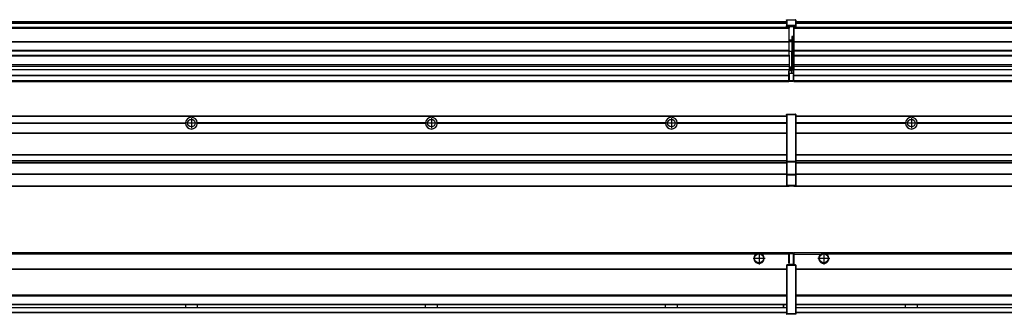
# Model space of a CAD drawing. Header units: inches. Extents: x -381 to 25822, y -418 to 176.
# Tile 36 of 48: x 16810 to 17631, y -154 to 90. Entities that reach past the tile are written whole.
import ezdxf

# ---------------------------------------------------------------- set-up
doc = ezdxf.new("R2010")
doc.units = ezdxf.units.IN
doc.linetypes.add('DOT_CENTER', pattern=[14, 12, -1, 0, -1])
doc.layers.add('1', color=7, linetype='Continuous')

# ---------------------------------------------------------------- blocks, each defined once
blk = doc.blocks.new('Modulos_intermedio__FL-14__11__16', base_point=(16055.18, -48.03))
at = {"color": 7, "linetype": 'Continuous'}
for p, q in [((16056.88, 10.47), (17449.18, 10.47)), ((16056.88, 10.22), (17449.18, 10.22)), ((17422.43, 10.47), (17422.48, 10.52)), ((17422.48, 10.52), (17429.88, 10.52)), ((17429.93, 10.47), (17429.88, 10.52)), ((17449.18, 11.72), (17449.19, 11.79)), ((17449.18, 11.72), (17449.18, 11.47)), ((17449.18, 11.47), (17449.43, 11.47)), ((17449.18, 11.47), (17449.18, -27.21)), ((17449.19, 11.79), (17449.2, 11.82)), ((17449.2, 11.82), (17449.22, 11.86)), ((17449.22, 11.86), (17449.25, 11.9)), ((17449.25, 11.9), (17449.29, 11.93)), ((17449.29, 11.93), (17449.34, 11.96)), ((17449.34, 11.96), (17449.36, 11.96)), ((17449.36, 11.96), (17449.43, 11.97)), ((17449.43, 11.97), (17456.63, 11.97)), ((17449.43, 11.97), (17449.43, 11.47)), ((17449.43, 11.47), (17449.43, -27.21)), ((17456.63, 11.47), (17449.43, 11.47)), ((17456.7, 11.96), (17456.63, 11.97)), ((17456.63, 11.97), (17456.63, 11.47)), ((17456.63, 11.47), (17456.63, -27.21)), ((17456.88, 11.47), (17456.63, 11.47)), ((17456.72, 11.96), (17456.7, 11.96)), ((17456.76, 11.93), (17456.72, 11.96)), ((17456.8, 11.9), (17456.76, 11.93)), ((17456.84, 11.86), (17456.8, 11.9)), ((17456.86, 11.82), (17456.84, 11.86)), ((17456.87, 11.79), (17456.86, 11.82)), ((17456.88, 11.72), (17456.87, 11.79)), ((17456.88, 11.72), (17456.88, 11.47)), ((17456.88, 11.47), (17456.88, -27.21)), ((16758.07, 4.77), (16948.29, 4.77)), ((16948.29, 4.17), (16758.07, 4.17)), ((16948.28, 4.47), (16758.08, 4.47)), ((16948.28, 4.47), (16948.29, 4.77)), ((16948.29, 4.17), (16948.28, 4.47)), ((16958.08, 4.47), (16958.07, 4.77)), ((17148.29, 4.77), (16958.07, 4.77)), ((16958.07, 4.17), (16958.08, 4.47)), ((17148.29, 4.17), (16958.07, 4.17)), ((17148.28, 4.47), (16958.08, 4.47)), ((17148.29, 4.77), (17148.28, 4.47)), ((17148.28, 4.47), (17148.29, 4.17)), ((17158.08, 4.47), (17158.07, 4.77)), ((17348.29, 4.77), (17158.07, 4.77)), ((17158.07, 4.17), (17158.08, 4.47)), ((17348.29, 4.17), (17158.07, 4.17)), ((17348.28, 4.47), (17158.08, 4.47)), ((17348.29, 4.77), (17348.28, 4.47)), ((17348.28, 4.47), (17348.29, 4.17)), ((17449.18, 4.77), (17358.07, 4.77)), ((17358.08, 4.47), (17358.07, 4.77)), ((17358.07, 4.17), (17358.08, 4.47)), ((17449.18, 4.17), (17358.07, 4.17)), ((17449.18, 4.47), (17358.08, 4.47)), ((16056.88, -3.53), (17449.18, -3.53)), ((16056.88, -3.78), (17449.18, -3.78)), ((17449.18, -4.03), (16056.88, -4.03)), ((16056.88, -21.53), (17449.18, -21.53)), ((16056.88, -21.78), (17449.18, -21.78)), ((16056.88, -26.73), (17449.18, -26.73)), ((16056.88, -26.82), (17449.18, -26.82)), ((16056.88, -28.37), (17449.18, -28.37)), ((16056.88, -28.53), (17449.18, -28.53)), ((16056.88, -28.65), (17449.18, -28.65)), ((17449.18, -27.21), (17449.18, -27.52)), ((17449.18, -27.21), (17449.43, -27.21)), ((17449.18, -27.52), (17449.19, -27.54)), ((17449.18, -27.52), (17449.18, -38.19)), ((17449.19, -27.54), (17449.22, -27.57)), ((17449.22, -27.57), (17449.25, -27.59)), ((17449.25, -27.59), (17449.29, -27.6)), ((17449.29, -27.6), (17449.34, -27.61)), ((17449.34, -27.61), (17449.36, -27.61)), ((17449.36, -27.61), (17449.43, -27.62)), ((17449.43, -27.21), (17456.63, -27.21)), ((17449.43, -27.21), (17449.43, -27.62)), ((17449.43, -27.62), (17456.63, -27.62)), ((17449.43, -27.62), (17449.43, -38.3)), ((17456.88, -27.21), (17456.63, -27.21)), ((17456.63, -27.21), (17456.63, -27.62)), ((17456.7, -27.61), (17456.63, -27.62)), ((17456.63, -27.62), (17456.63, -38.3)), ((17456.72, -27.61), (17456.7, -27.61)), ((17456.76, -27.6), (17456.72, -27.61)), ((17456.8, -27.59), (17456.76, -27.6)), ((17456.84, -27.57), (17456.8, -27.59)), ((17456.87, -27.54), (17456.84, -27.57)), ((17456.88, -27.52), (17456.87, -27.54)), ((17456.88, -27.21), (17456.88, -27.52)), ((17456.88, -27.52), (17456.88, -38.19)), ((17449.18, -38.02), (16056.88, -38.02)), ((17449.18, -38.11), (16056.88, -38.11)), ((17449.18, -38.19), (17449.18, -38.71)), ((17449.18, -38.19), (17449.19, -38.22)), ((17449.18, -38.71), (17449.43, -38.71)), ((17449.18, -38.71), (17449.18, -47.03)), ((17449.19, -38.22), (17449.22, -38.25)), ((17449.22, -38.25), (17449.25, -38.27)), ((17449.25, -38.27), (17449.29, -38.28)), ((17449.29, -38.28), (17449.34, -38.29)), ((17449.34, -38.29), (17449.36, -38.29)), ((17449.36, -38.29), (17449.43, -38.3)), ((17456.63, -38.3), (17449.43, -38.3)), ((17449.43, -38.3), (17449.43, -38.71)), ((17456.63, -38.71), (17449.43, -38.71)), ((17449.43, -38.71), (17449.43, -47.03)), ((17456.7, -38.29), (17456.63, -38.3)), ((17456.63, -38.3), (17456.63, -38.71)), ((17456.88, -38.71), (17456.63, -38.71)), ((17456.63, -38.71), (17456.63, -47.03)), ((17456.72, -38.29), (17456.7, -38.29)), ((17456.76, -38.28), (17456.72, -38.29)), ((17456.8, -38.27), (17456.76, -38.28)), ((17456.84, -38.25), (17456.8, -38.27)), ((17456.87, -38.22), (17456.84, -38.25)), ((17456.88, -38.19), (17456.87, -38.22)), ((17456.88, -38.19), (17456.88, -38.71)), ((17456.88, -38.71), (17456.88, -47.03)), ((16055.18, -48.03), (17451.18, -48.03)), ((16056.63, -47.53), (17449.43, -47.53)), ((17449.18, -47.03), (17449.43, -47.03)), ((17449.18, -47.03), (17449.18, -47.28)), ((17449.18, -47.28), (17449.19, -47.34)), ((17449.19, -47.34), (17449.2, -47.37)), ((17449.2, -47.37), (17449.22, -47.41)), ((17449.22, -47.41), (17449.25, -47.45)), ((17449.25, -47.45), (17449.29, -47.49)), ((17449.29, -47.49), (17449.34, -47.51)), ((17449.34, -47.51), (17449.36, -47.52)), ((17449.36, -47.52), (17449.43, -47.53)), ((17449.43, -47.03), (17456.63, -47.03)), ((17449.43, -47.03), (17449.43, -47.53)), ((17449.43, -47.53), (17456.63, -47.53)), ((17451.18, -47.53), (17451.18, -48.03)), ((17456.63, -47.03), (17456.63, -47.53)), ((17456.88, -47.03), (17456.63, -47.03)), ((17456.7, -47.52), (17456.63, -47.53)), ((17456.72, -47.51), (17456.7, -47.52)), ((17456.76, -47.49), (17456.72, -47.51)), ((17456.8, -47.45), (17456.76, -47.49)), ((17456.84, -47.41), (17456.8, -47.45)), ((17456.86, -47.37), (17456.84, -47.41)), ((17456.87, -47.34), (17456.86, -47.37)), ((17456.88, -47.28), (17456.87, -47.34)), ((17456.88, -47.03), (17456.88, -47.28))]:
    blk.add_line(p, q, dxfattribs=at)
for centre in [(16953.18, 4.47), (17153.18, 4.47), (17353.18, 4.47)]:
    blk.add_circle(centre, 3.15, dxfattribs=at)
for centre, start, end in [((16953.18, 4.47), 3.5101, 176.4899), ((17153.18, 4.47), 3.5101, 176.4899), ((17353.18, 4.47), 3.5101, 176.4899), ((16953.18, 4.47), 183.51008, 356.48992), ((17153.18, 4.47), 183.51008, 356.48992), ((17353.18, 4.47), 183.51008, 356.48992)]:
    blk.add_arc(centre, 4.9, start, end, dxfattribs=at)
at = {"layer": '1', "color": 2, "linetype": 'DOT_CENTER'}
for p, q in [((16953.18, 8.62), (16953.18, 0.32)), ((17153.18, 8.62), (17153.18, 0.32)), ((17353.18, 8.62), (17353.18, 0.32)), ((16957.33, 4.47), (16949.03, 4.47)), ((17157.33, 4.47), (17149.03, 4.47)), ((17357.33, 4.47), (17349.03, 4.47))]:
    blk.add_line(p, q, dxfattribs=at)
blk = doc.blocks.new('Modulos_intermedio__FL-14__12__23', base_point=(17455.18, -48.03))
at = {"color": 7, "linetype": 'Continuous'}
for p, q in [((17456.88, 10.47), (18849.18, 10.47)), ((17456.88, 10.22), (18849.18, 10.22)), ((17476.43, 10.47), (17476.48, 10.52)), ((17476.48, 10.52), (17483.88, 10.52)), ((17483.93, 10.47), (17483.88, 10.52)), ((17548.29, 4.77), (17456.88, 4.77)), ((17548.28, 4.47), (17456.88, 4.47)), ((17548.29, 4.17), (17456.88, 4.17)), ((17548.28, 4.47), (17548.29, 4.77)), ((17548.29, 4.17), (17548.28, 4.47)), ((17550.45, 6.05), (17550.44, 6.04)), ((17550.44, 2.91), (17550.45, 2.89)), ((17558.07, 4.77), (17558.08, 4.47)), ((17748.29, 4.77), (17558.07, 4.77)), ((17558.08, 4.47), (17558.07, 4.17)), ((17748.29, 4.17), (17558.07, 4.17)), ((17748.28, 4.47), (17558.08, 4.47)), ((17456.88, -3.53), (18849.18, -3.53)), ((17456.88, -3.78), (18849.18, -3.78)), ((18849.18, -4.03), (17456.88, -4.03)), ((17456.88, -21.53), (18849.18, -21.53)), ((17456.88, -21.78), (18849.18, -21.78)), ((17456.88, -26.73), (18849.18, -26.73)), ((17456.88, -26.82), (18849.18, -26.82)), ((17456.88, -28.37), (18849.18, -28.37)), ((17456.88, -28.53), (18849.18, -28.53)), ((17456.88, -28.65), (18849.18, -28.65)), ((18849.18, -38.02), (17456.88, -38.02)), ((18849.18, -38.11), (17456.88, -38.11)), ((17455.18, -47.53), (17455.18, -48.03)), ((17455.18, -48.03), (18851.18, -48.03)), ((17456.63, -47.53), (18849.43, -47.53))]:
    blk.add_line(p, q, dxfattribs=at)
blk.add_circle((17553.18, 4.47), 3.15, dxfattribs=at)
for start, end in [(3.5101, 176.4899), (183.51008, 356.48992)]:
    blk.add_arc((17553.18, 4.47), 4.9, start, end, dxfattribs=at)
at = {"layer": '1', "color": 2, "linetype": 'DOT_CENTER'}
for p, q in [((17553.18, 8.62), (17553.18, 0.32)), ((17557.33, 4.47), (17549.03, 4.47))]:
    blk.add_line(p, q, dxfattribs=at)
blk = doc.blocks.new('F-248__36', base_point=(621.12, -75.97))
for name, p in [('Modulos_intermedio__FL-14__11__16', (16055.18, -48.03)), ('Modulos_intermedio__FL-14__12__23', (17455.18, -48.03))]:
    blk.add_blockref(name, p)
blk = doc.blocks.new('Alzado2', base_point=(2889, -32))
blk.add_blockref('F-248__36', (621.12, -75.97))
blk = doc.blocks.new('Modulos_intermedio__FL-14__11__43', base_point=(16055.18, 38.97))
at = {"color": 7, "linetype": 'Continuous'}
for p, q in [((17449.19, 90.29), (17449.2, 90.32)), ((17449.19, 90.22), (17449.19, 90.29)), ((17449.2, 90.32), (17449.22, 90.36)), ((17449.2, 90.24), (17449.22, 90.28)), ((17449.22, 90.36), (17449.25, 90.4)), ((17449.22, 90.28), (17449.25, 90.32)), ((17449.25, 90.4), (17449.29, 90.43)), ((17449.25, 90.32), (17449.29, 90.35)), ((17449.29, 90.43), (17449.34, 90.46)), ((17449.29, 90.35), (17449.34, 90.37)), ((17449.34, 90.46), (17449.36, 90.46)), ((17449.34, 90.37), (17449.36, 90.38)), ((17449.36, 90.46), (17449.43, 90.47)), ((17449.36, 90.38), (17449.43, 90.39)), ((17449.43, 90.47), (17456.63, 90.47)), ((17449.43, 90.47), (17449.43, 90.39)), ((17449.43, 90.39), (17449.43, 85.56)), ((17449.43, 90.39), (17456.63, 90.39)), ((17456.7, 90.46), (17456.63, 90.47)), ((17456.63, 90.47), (17456.63, 90.39)), ((17456.7, 90.38), (17456.63, 90.39)), ((17456.63, 90.39), (17456.63, 85.56)), ((17456.72, 90.46), (17456.7, 90.46)), ((17456.72, 90.37), (17456.7, 90.38)), ((17456.76, 90.43), (17456.72, 90.46)), ((17456.76, 90.35), (17456.72, 90.37)), ((17456.8, 90.4), (17456.76, 90.43)), ((17456.8, 90.32), (17456.76, 90.35)), ((17456.84, 90.36), (17456.8, 90.4)), ((17456.84, 90.28), (17456.8, 90.32)), ((17456.86, 90.32), (17456.84, 90.36)), ((17456.86, 90.24), (17456.84, 90.28)), ((17456.87, 90.29), (17456.86, 90.32)), ((17456.88, 90.22), (17456.87, 90.29)), ((17451.18, 83.99), (16055.18, 83.99)), ((16055.18, 83.97), (17451.18, 83.97)), ((16055.18, 83.47), (17451.18, 83.47)), ((16056.88, 88.97), (17449.18, 88.97)), ((16056.88, 88.96), (17449.18, 88.96)), ((16056.88, 88.35), (17449.18, 88.35)), ((16056.88, 88.03), (17449.18, 88.03)), ((16056.88, 87.7), (17449.18, 87.7)), ((17449.19, 90.22), (17449.18, 90.16)), ((17449.18, 90.16), (17449.19, 90.22)), ((17449.18, 90.16), (17449.18, 85.33)), ((17449.18, 85.33), (17449.19, 85.4)), ((17449.18, 85.33), (17449.18, 85.22)), ((17449.18, 85.22), (17449.19, 85.29)), ((17449.18, 85.22), (17449.18, 84.97)), ((17449.18, 84.97), (17449.18, 84.72)), ((17449.18, 84.97), (17449.43, 84.97)), ((17449.19, 84.66), (17449.18, 84.72)), ((17449.19, 90.22), (17449.2, 90.24)), ((17449.19, 85.4), (17449.2, 85.42)), ((17449.19, 85.29), (17449.2, 85.32)), ((17449.2, 84.63), (17449.19, 84.66)), ((17449.2, 85.42), (17449.22, 85.46)), ((17449.2, 85.32), (17449.22, 85.36)), ((17449.22, 84.59), (17449.2, 84.63)), ((17449.22, 85.46), (17449.25, 85.5)), ((17449.22, 85.36), (17449.25, 85.4)), ((17449.22, 85.36), (17449.25, 85.4)), ((17449.25, 84.55), (17449.22, 84.59)), ((17449.25, 85.5), (17449.29, 85.53)), ((17449.25, 85.4), (17449.29, 85.43)), ((17449.29, 84.51), (17449.25, 84.55)), ((17449.29, 85.53), (17449.34, 85.55)), ((17449.29, 85.43), (17449.34, 85.46)), ((17449.29, 85.43), (17449.34, 85.46)), ((17449.34, 84.49), (17449.29, 84.51)), ((17449.34, 85.55), (17449.36, 85.55)), ((17449.34, 85.46), (17449.36, 85.46)), ((17449.36, 84.48), (17449.34, 84.49)), ((17449.36, 85.55), (17449.43, 85.56)), ((17449.36, 85.46), (17449.43, 85.47)), ((17449.43, 84.47), (17449.36, 84.48)), ((17456.63, 85.56), (17449.43, 85.56)), ((17449.43, 85.56), (17449.43, 85.47)), ((17449.43, 85.47), (17456.63, 85.47)), ((17449.43, 85.47), (17449.43, 84.97)), ((17449.43, 84.97), (17449.43, 84.47)), ((17449.43, 84.97), (17451.18, 84.97)), ((17449.43, 84.47), (17451.18, 84.47)), ((17451.18, 84.97), (17451.18, 83.97)), ((17451.18, 84.97), (17454.88, 84.97)), ((17451.18, 83.97), (17451.18, 83.47)), ((17451.18, 72.41), (17451.18, 83.47)), ((17454.88, 84.97), (17456.63, 84.97)), ((17454.88, 84.97), (17454.88, 77.44)), ((17454.88, 84.47), (17456.63, 84.47)), ((17456.63, 85.56), (17456.63, 85.47)), ((17456.7, 85.55), (17456.63, 85.56)), ((17456.63, 85.47), (17456.63, 84.97)), ((17456.7, 85.46), (17456.63, 85.47)), ((17456.63, 84.97), (17456.63, 84.47)), ((17456.88, 84.97), (17456.63, 84.97)), ((17456.63, 84.47), (17456.7, 84.48)), ((17456.72, 85.55), (17456.7, 85.55)), ((17456.72, 85.46), (17456.7, 85.46)), ((17456.7, 84.48), (17456.72, 84.49)), ((17456.76, 85.53), (17456.72, 85.55)), ((17456.72, 85.46), (17456.76, 85.43)), ((17456.76, 85.43), (17456.72, 85.46)), ((17456.72, 84.49), (17456.76, 84.51)), ((17456.8, 85.5), (17456.76, 85.53)), ((17456.8, 85.4), (17456.76, 85.43)), ((17456.76, 84.51), (17456.8, 84.55)), ((17456.84, 85.46), (17456.8, 85.5)), ((17456.8, 85.4), (17456.84, 85.36)), ((17456.84, 85.36), (17456.8, 85.4)), ((17456.8, 84.55), (17456.84, 84.59)), ((17456.86, 85.42), (17456.84, 85.46)), ((17456.86, 85.32), (17456.84, 85.36)), ((17456.84, 84.59), (17456.86, 84.63)), ((17456.88, 90.22), (17456.86, 90.24)), ((17456.87, 85.4), (17456.86, 85.42)), ((17456.87, 85.29), (17456.86, 85.32)), ((17456.86, 84.63), (17456.87, 84.66)), ((17456.88, 85.33), (17456.87, 85.4)), ((17456.88, 85.22), (17456.87, 85.29)), ((17456.87, 84.66), (17456.88, 84.72)), ((17456.88, 90.16), (17456.88, 90.22)), ((17456.88, 90.22), (17456.88, 90.16)), ((17456.88, 90.16), (17456.88, 85.33)), ((17456.88, 85.33), (17456.88, 85.22)), ((17456.88, 85.22), (17456.88, 84.97)), ((17456.88, 84.97), (17456.88, 84.72)), ((17453.43, 76.45), (17453.43, 73.5)), ((17454.88, 76.45), (17453.43, 76.45)), ((17453.68, 76.45), (17453.68, 73.5)), ((17453.68, 76.3), (17454.88, 76.3)), ((17454.88, 79.65), (17455.18, 79.58)), ((17454.88, 78.12), (17455.18, 78.12)), ((17454.88, 77.6), (17455.18, 77.6)), ((17454.88, 77.44), (17455.18, 77.36)), ((17454.88, 76.45), (17455.18, 76.53)), ((17454.88, 76.3), (17454.88, 76.45)), ((17455.18, 76.3), (17454.88, 76.3)), ((17454.88, 63.97), (17454.88, 76.3)), ((16055.18, 72.41), (17451.18, 72.41)), ((16055.18, 72.16), (17451.18, 72.16)), ((17453.43, 73.5), (17451.18, 73.5)), ((17453.43, 73), (17451.18, 73)), ((17451.18, 72.5), (17453.43, 72.5)), ((17451.18, 72.41), (17451.18, 72.16)), ((17451.18, 64.79), (17451.18, 72.16)), ((17453.43, 73), (17453.43, 73.5)), ((17453.43, 73.5), (17453.68, 73.5)), ((17453.43, 73), (17453.43, 72.5)), ((17453.68, 72.5), (17453.43, 72.5)), ((17453.43, 72.5), (17453.43, 63.97)), ((17453.68, 73.19), (17453.67, 73.21)), ((17453.68, 73.25), (17453.68, 73.5)), ((17453.68, 73.19), (17453.68, 72.5)), ((17453.68, 63.97), (17453.68, 72.5)), ((17451.18, 64.79), (16055.18, 64.79)), ((16055.18, 64.54), (17451.18, 64.54)), ((16055.18, 60.91), (17451.18, 60.91)), ((16055.18, 60.41), (17451.18, 60.41)), ((17451.18, 64.79), (17451.18, 64.54)), ((17451.18, 60.91), (17451.18, 64.54)), ((17453.43, 63.97), (17451.18, 63.97)), ((17451.18, 60.91), (17451.18, 60.41)), ((17451.18, 60.41), (17451.18, 59.42)), ((17451.18, 59.42), (17451.18, 53.15)), ((17453.43, 63.97), (17453.68, 63.97)), ((17453.43, 50.98), (17453.43, 63.97)), ((17453.68, 50.98), (17453.68, 63.97)), ((17453.68, 63.97), (17454.88, 63.97)), ((17455.18, 63.97), (17454.88, 63.97)), ((17454.88, 49.58), (17454.88, 63.97)), ((16055.18, 53.15), (17451.18, 53.15)), ((17451.18, 51.48), (16055.18, 51.48)), ((17451.18, 53.15), (17451.18, 51.48)), ((17451.18, 51.48), (17451.18, 51.37)), ((17451.18, 51.37), (17451.18, 49.19)), ((17453.43, 50.98), (17451.18, 50.98)), ((17453.43, 49.98), (17451.18, 49.98)), ((17453.43, 50.98), (17453.68, 50.98)), ((17453.43, 49.98), (17453.43, 50.98)), ((17453.43, 49.98), (17453.43, 48.98)), ((17453.68, 49.73), (17453.68, 50.98)), ((17453.68, 49.73), (17453.68, 48.98)), ((17453.68, 49.58), (17454.88, 49.58)), ((17455.18, 49.58), (17454.88, 49.58)), ((17454.88, 48.93), (17454.88, 49.58)), ((16055.18, 44.48), (17451.13, 44.48)), ((16055.18, 44.04), (17451.13, 44.04)), ((16778.18, 49.19), (17451.18, 49.19)), ((16778.18, 49.16), (17451.18, 49.16)), ((17451.13, 47.58), (17451.18, 47.58)), ((17451.13, 44.48), (17451.13, 47.58)), ((17451.13, 45.47), (17451.18, 45.48)), ((17451.13, 44.48), (17451.18, 44.48)), ((17451.13, 44.48), (17451.13, 44.04)), ((17451.13, 39.97), (17451.13, 44.04)), ((17451.18, 49.19), (17451.18, 49.16)), ((17451.18, 47.58), (17451.18, 49.16)), ((17453.43, 48.98), (17451.18, 48.98)), ((17453.43, 47.91), (17451.18, 47.91)), ((17451.18, 46), (17451.18, 47.58)), ((17451.18, 46), (17451.18, 39.97)), ((17451.18, 46), (17453.43, 46)), ((17453.68, 48.98), (17453.43, 48.98)), ((17453.43, 47.91), (17453.43, 48.98)), ((17453.43, 46), (17453.43, 47.91)), ((17453.43, 47.91), (17453.52, 47.89)), ((17453.43, 46), (17454.88, 46)), ((17453.52, 47.89), (17453.6, 47.83)), ((17453.6, 47.83), (17453.66, 47.75)), ((17453.66, 47.75), (17453.68, 47.66)), ((17453.68, 47.66), (17453.68, 48.98)), ((17453.68, 48.93), (17454.88, 48.93)), ((17453.68, 46), (17453.68, 47.66)), ((17455.18, 45.08), (17454.63, 44.93)), ((17454.63, 44.93), (17454.63, 39.97)), ((17454.88, 48.93), (17454.88, 47.33)), ((17454.88, 48.93), (17455.18, 48.85)), ((17454.88, 47.33), (17454.88, 46)), ((17455.18, 45.92), (17454.88, 46)), ((17454.88, 45), (17455.18, 45.08)), ((17454.88, 45), (17454.88, 39.97)), ((17454.88, 44.81), (17455.18, 44.87)), ((17454.88, 41.31), (17455.18, 41.37)), ((16055.18, 39.97), (17451.13, 39.97)), ((16055.18, 39.47), (17451.13, 39.47)), ((16055.18, 39.22), (17451.13, 39.22)), ((16055.18, 38.97), (17451.13, 38.97)), ((17451.18, 40.48), (17451.13, 40.48)), ((17451.13, 39.97), (17451.13, 39.47)), ((17451.13, 39.22), (17451.13, 39.47)), ((17451.13, 39.22), (17451.13, 38.97)), ((17451.18, 39.97), (17454.63, 39.97)), ((17451.18, 39.97), (17451.18, 39.47)), ((17451.18, 39.47), (17454.63, 39.47)), ((17454.63, 39.97), (17454.63, 39.47)), ((17454.88, 39.97), (17454.63, 39.97)), ((17454.88, 40.83), (17455.18, 40.91)), ((17454.88, 39.97), (17454.88, 39.72))]:
    blk.add_line(p, q, dxfattribs=at)
for centre, start, end in [((17453.43, 73.25), 270, 0), ((17453.43, 49.73), 0, 90), ((17454.63, 39.72), 270, 0)]:
    blk.add_arc(centre, 0.25, start, end, dxfattribs=at)
blk = doc.blocks.new('Modulos_intermedio__FL-14__12__50', base_point=(17455.18, 38.97))
at = {"color": 7, "linetype": 'Continuous'}
for p, q in [((17455.18, 84.47), (17455.18, 83.99)), ((17455.18, 83.99), (17455.18, 83.97)), ((18851.18, 83.99), (17455.18, 83.99)), ((17455.18, 83.97), (17455.18, 83.47)), ((17455.18, 83.97), (18851.18, 83.97)), ((17455.18, 83.47), (17455.18, 72.41)), ((17455.18, 83.47), (18851.18, 83.47)), ((17456.88, 88.97), (18849.18, 88.97)), ((17456.88, 88.96), (18849.18, 88.96)), ((17456.88, 88.35), (18849.18, 88.35)), ((17456.88, 88.03), (18849.18, 88.03)), ((17456.88, 87.7), (18849.18, 87.7)), ((17455.18, 72.41), (17455.18, 72.16)), ((17455.18, 72.41), (18851.18, 72.41)), ((17455.18, 72.16), (18851.18, 72.16)), ((17455.18, 72.16), (17455.18, 64.79)), ((18851.18, 64.79), (17455.18, 64.79)), ((17455.18, 64.79), (17455.18, 64.54)), ((17455.18, 64.54), (17455.18, 60.91)), ((17455.18, 64.54), (18851.18, 64.54)), ((17455.18, 60.91), (17455.18, 60.41)), ((17455.18, 60.91), (18851.18, 60.91)), ((17455.18, 60.41), (18851.18, 60.41)), ((17455.18, 60.41), (17455.18, 59.42)), ((17455.18, 59.42), (17455.18, 53.15)), ((17455.18, 53.15), (17455.18, 51.48)), ((17455.18, 53.15), (18851.18, 53.15)), ((18851.18, 51.48), (17455.18, 51.48)), ((17455.18, 51.48), (17455.18, 51.37)), ((17455.18, 51.37), (17455.18, 49.19)), ((17455.18, 49.19), (17455.18, 49.16)), ((17455.18, 49.19), (17769.43, 49.19)), ((17455.18, 44.48), (17455.18, 49.16)), ((17455.18, 49.16), (17769.43, 49.16)), ((17455.18, 44.48), (17455.18, 44.04)), ((17455.18, 44.48), (18851.13, 44.48)), ((17455.18, 39.97), (17455.18, 44.04)), ((17455.18, 44.04), (18851.13, 44.04)), ((17455.18, 39.97), (17455.18, 39.47)), ((17455.18, 39.97), (18851.13, 39.97)), ((17455.18, 39.47), (17455.18, 39.22)), ((17455.18, 39.47), (18851.13, 39.47)), ((17455.18, 39.22), (17455.18, 38.97)), ((17455.18, 39.22), (18851.13, 39.22)), ((17455.18, 38.97), (18851.13, 38.97))]:
    blk.add_line(p, q, dxfattribs=at)
blk = doc.blocks.new('F-248__63', base_point=(621.12, 38.97))
for name, p in [('Modulos_intermedio__FL-14__11__43', (16055.18, 38.97)), ('Modulos_intermedio__FL-14__12__50', (17455.18, 38.97))]:
    blk.add_blockref(name, p)
blk = doc.blocks.new('Inferior2', base_point=(2889, 64.72))
blk.add_blockref('F-248__63', (621.12, 38.97))
blk = doc.blocks.new('Modulos_intermedio__FL-14__11__69', base_point=(16055.18, -154.47))
at = {"color": 7, "linetype": 'Continuous'}
for p, q in [((16055.18, -102.97), (17451.13, -102.97)), ((17423.77, -104.47), (16082.59, -104.47)), ((17424.72, -103.98), (17423.77, -104.47)), ((17426.18, -103.72), (17424.72, -103.98)), ((17427.63, -103.98), (17426.18, -103.72)), ((17428.59, -104.47), (17427.63, -103.98)), ((17451.13, -104.47), (17428.59, -104.47)), ((17451.13, -104.47), (17451.13, -102.97)), ((17451.13, -111.58), (17451.13, -104.47)), ((17451.18, -104.48), (17451.13, -104.48)), ((17451.18, -105.48), (17451.13, -105.48)), ((17451.18, -103.47), (17451.18, -103.97)), ((17454.63, -103.47), (17451.18, -103.47)), ((17451.18, -103.97), (17454.63, -103.97)), ((17451.18, -103.97), (17451.18, -111.58)), ((17454.63, -103.47), (17454.63, -103.97)), ((17454.63, -103.97), (17454.63, -112.97)), ((17454.88, -103.97), (17454.63, -103.97)), ((17454.88, -103.72), (17454.88, -103.97)), ((17454.88, -103.97), (17454.88, -112.97)), ((17454.88, -104.83), (17455.18, -104.91)), ((17454.88, -106.47), (17455.18, -106.47)), ((17449.18, -113.72), (17449.19, -113.66)), ((17449.18, -113.72), (17449.18, -113.97)), ((17449.18, -113.97), (17449.18, -153.97)), ((17449.18, -113.97), (17449.43, -113.97)), ((17449.19, -113.66), (17449.2, -113.63)), ((17449.2, -113.63), (17449.22, -113.59)), ((17449.22, -113.59), (17449.25, -113.55)), ((17449.25, -113.55), (17449.29, -113.51)), ((17449.29, -113.51), (17449.34, -113.49)), ((17449.34, -113.49), (17449.36, -113.48)), ((17449.36, -113.48), (17449.43, -113.47)), ((17451.18, -113.47), (17449.43, -113.47)), ((17449.43, -113.47), (17449.43, -113.97)), ((17456.63, -113.97), (17449.43, -113.97)), ((17449.43, -113.97), (17449.43, -153.97)), ((17451.13, -109.47), (17451.18, -109.48)), ((17451.18, -111.58), (17451.13, -111.58)), ((17451.18, -113.47), (17451.18, -111.58)), ((17454.63, -112.97), (17451.18, -112.97)), ((17454.88, -113.47), (17451.18, -113.47)), ((17454.63, -112.97), (17454.63, -113.47)), ((17454.88, -112.97), (17454.63, -112.97)), ((17454.88, -107.48), (17455.18, -107.48)), ((17454.88, -111.93), (17455.18, -112.01)), ((17454.88, -112.97), (17454.88, -113.26)), ((17454.88, -113.26), (17454.88, -113.47)), ((17456.63, -113.47), (17454.88, -113.47)), ((17456.7, -113.48), (17456.63, -113.47)), ((17456.63, -113.47), (17456.63, -113.97)), ((17456.88, -113.97), (17456.63, -113.97)), ((17456.63, -113.97), (17456.63, -153.97)), ((17456.72, -113.49), (17456.7, -113.48)), ((17456.76, -113.51), (17456.72, -113.49)), ((17456.8, -113.55), (17456.76, -113.51)), ((17456.84, -113.59), (17456.8, -113.55)), ((17456.86, -113.63), (17456.84, -113.59)), ((17456.87, -113.66), (17456.86, -113.63)), ((17456.88, -113.72), (17456.87, -113.66)), ((17456.88, -113.72), (17456.88, -113.97)), ((17456.88, -113.97), (17456.88, -153.97)), ((16056.88, -116.72), (17449.18, -116.72)), ((16056.88, -116.97), (17449.18, -116.97)), ((17449.18, -117.22), (16056.88, -117.22)), ((17449.18, -138.72), (16056.88, -138.72)), ((17449.18, -138.97), (16056.88, -138.97)), ((16056.88, -139.22), (17449.18, -139.22)), ((16056.88, -145.97), (17449.18, -145.97)), ((16056.88, -146.22), (17449.18, -146.22)), ((16948.28, -146.22), (16948.28, -146.3)), ((16948.28, -146.3), (16948.28, -146.52)), ((16948.28, -146.52), (16948.29, -147.07)), ((16948.29, -147.07), (16948.29, -147.72)), ((16958.08, -146.35), (16958.07, -146.75)), ((16958.07, -146.75), (16958.07, -147.72)), ((16958.08, -146.22), (16958.08, -146.3)), ((16958.08, -146.3), (16958.08, -146.35)), ((17148.28, -146.3), (17148.28, -146.22)), ((17148.28, -146.35), (17148.28, -146.3)), ((17148.29, -146.98), (17148.28, -146.35)), ((17148.29, -147.23), (17148.29, -146.98)), ((17148.29, -147.88), (17148.29, -147.23)), ((17158.08, -146.35), (17158.07, -146.75)), ((17158.07, -146.75), (17158.07, -147.72)), ((17158.08, -146.22), (17158.08, -146.3)), ((17158.08, -146.3), (17158.08, -146.35)), ((17348.28, -146.3), (17348.28, -146.22)), ((17348.28, -146.35), (17348.28, -146.3)), ((17348.29, -146.98), (17348.28, -146.35)), ((17348.29, -147.23), (17348.29, -146.98)), ((17348.29, -147.88), (17348.29, -147.23)), ((17358.07, -147.23), (17358.06, -147.56)), ((17358.06, -147.56), (17358.07, -148.2)), ((17358.08, -146.35), (17358.07, -147.23)), ((17358.08, -146.22), (17358.08, -146.3)), ((17358.08, -146.3), (17358.08, -146.35)), ((17446.18, -146.65), (17446.24, -146.4)), ((17446.18, -146.65), (17446.18, -147.16)), ((17446.18, -147.16), (17446.18, -148.23)), ((17446.24, -146.4), (17446.46, -146.22)), ((17446.6, -146.22), (17446.6, -146.26)), ((17446.6, -146.26), (17446.6, -146.97)), ((17446.6, -146.97), (17446.6, -148.69)), ((16056.88, -148.72), (17449.18, -148.72)), ((16056.88, -148.97), (17449.18, -148.97)), ((16056.88, -152.72), (17449.18, -152.72)), ((16056.88, -152.97), (17449.18, -152.97)), ((16948.29, -147.96), (16948.28, -148.59)), ((16948.28, -148.59), (16948.28, -148.65)), ((16948.28, -148.65), (16948.28, -148.72)), ((16948.29, -147.72), (16948.29, -147.96)), ((16958.07, -147.72), (16958.08, -148.43)), ((16958.08, -148.43), (16958.08, -148.6)), ((16958.08, -148.6), (16958.08, -148.65)), ((16958.08, -148.65), (16958.08, -148.72)), ((17148.28, -148.2), (17148.29, -147.88)), ((17148.28, -148.65), (17148.28, -148.2)), ((17148.28, -148.72), (17148.28, -148.65)), ((17158.07, -147.72), (17158.08, -148.43)), ((17158.08, -148.43), (17158.08, -148.6)), ((17158.08, -148.6), (17158.08, -148.65)), ((17158.08, -148.65), (17158.08, -148.72)), ((17348.28, -148.2), (17348.29, -147.88)), ((17348.28, -148.65), (17348.28, -148.2)), ((17348.28, -148.72), (17348.28, -148.65)), ((17358.07, -148.2), (17358.08, -148.6)), ((17358.08, -148.6), (17358.08, -148.72)), ((17446.18, -148.23), (17446.24, -148.55)), ((17446.24, -148.55), (17446.46, -148.72)), ((17446.6, -148.69), (17446.6, -148.72)), ((17449.18, -153.97), (17449.43, -153.97)), ((17449.18, -153.97), (17449.18, -154.22)), ((17449.18, -154.22), (17449.19, -154.29)), ((17449.19, -154.29), (17449.2, -154.32)), ((17449.2, -154.32), (17449.22, -154.36)), ((17449.22, -154.36), (17449.25, -154.4)), ((17449.25, -154.4), (17449.29, -154.43)), ((17449.29, -154.43), (17449.34, -154.46)), ((17449.34, -154.46), (17449.36, -154.46)), ((17449.36, -154.46), (17449.43, -154.47)), ((17449.43, -153.97), (17449.43, -154.47)), ((17449.43, -153.97), (17456.63, -153.97)), ((17456.63, -154.47), (17449.43, -154.47)), ((17456.88, -153.97), (17456.63, -153.97)), ((17456.63, -153.97), (17456.63, -154.47)), ((17456.7, -154.46), (17456.63, -154.47)), ((17456.72, -154.46), (17456.7, -154.46)), ((17456.76, -154.43), (17456.72, -154.46)), ((17456.8, -154.4), (17456.76, -154.43)), ((17456.84, -154.36), (17456.8, -154.4)), ((17456.86, -154.32), (17456.84, -154.36)), ((17456.87, -154.29), (17456.86, -154.32)), ((17456.88, -154.22), (17456.87, -154.29)), ((17456.88, -153.97), (17456.88, -154.22))]:
    blk.add_line(p, q, dxfattribs=at)
for radius in [4, 3.7]:
    blk.add_circle((17426.18, -107.97), radius, dxfattribs=at)
for centre, radius, start, end in [((17426.18, -107.97), 4.25, 124.56032, 55.43968), ((17454.63, -103.72), 0.25, 0, 90)]:
    blk.add_arc(centre, radius, start, end, dxfattribs=at)
at = {"layer": '1', "color": 2, "linetype": 'DOT_CENTER'}
for p, q in [((17426.18, -102.97), (17426.18, -112.97)), ((17431.18, -107.97), (17421.18, -107.97))]:
    blk.add_line(p, q, dxfattribs=at)
blk = doc.blocks.new('Modulos_intermedio__FL-14__12__76', base_point=(17455.18, -154.47))
at = {"color": 7, "linetype": 'Continuous'}
for p, q in [((17455.18, -102.97), (17455.18, -104.47)), ((17455.18, -102.97), (18851.13, -102.97)), ((17455.18, -104.47), (17477.77, -104.47)), ((17455.18, -104.47), (17455.18, -113.47)), ((17477.77, -104.47), (17478.72, -103.98)), ((17478.72, -103.98), (17480.18, -103.72)), ((17480.18, -103.72), (17481.63, -103.98)), ((17481.63, -103.98), (17482.59, -104.47)), ((18823.77, -104.47), (17482.59, -104.47)), ((17456.88, -116.72), (18849.18, -116.72)), ((17456.88, -116.97), (18849.18, -116.97)), ((18849.18, -117.22), (17456.88, -117.22)), ((18849.18, -138.72), (17456.88, -138.72)), ((18849.18, -138.97), (17456.88, -138.97)), ((17456.88, -139.22), (18849.18, -139.22)), ((17456.88, -145.97), (18849.18, -145.97)), ((17456.88, -146.22), (18849.18, -146.22)), ((17548.28, -146.3), (17548.28, -146.22)), ((17548.28, -146.35), (17548.28, -146.3)), ((17548.29, -147.07), (17548.28, -146.35)), ((17548.28, -148.6), (17548.29, -147.56)), ((17548.29, -147.56), (17548.29, -147.07)), ((17558.08, -146.35), (17558.07, -146.75)), ((17558.07, -146.75), (17558.07, -147.72)), ((17558.08, -146.22), (17558.08, -146.3)), ((17558.08, -146.3), (17558.08, -146.35)), ((17456.88, -148.72), (18849.18, -148.72)), ((17456.88, -148.97), (18849.18, -148.97)), ((17456.88, -152.72), (18849.18, -152.72)), ((17456.88, -152.97), (18849.18, -152.97)), ((17548.28, -148.72), (17548.28, -148.6)), ((17558.07, -147.72), (17558.08, -148.43)), ((17558.08, -148.43), (17558.08, -148.59)), ((17558.08, -148.59), (17558.08, -148.65)), ((17558.08, -148.65), (17558.08, -148.72))]:
    blk.add_line(p, q, dxfattribs=at)
for radius in [4, 3.7]:
    blk.add_circle((17480.18, -107.97), radius, dxfattribs=at)
blk.add_arc((17480.18, -107.97), 4.25, 124.56032, 55.43968, dxfattribs=at)
at = {"layer": '1', "color": 2, "linetype": 'DOT_CENTER'}
for p, q in [((17480.18, -102.97), (17480.18, -112.97)), ((17485.18, -107.97), (17475.18, -107.97))]:
    blk.add_line(p, q, dxfattribs=at)
blk = doc.blocks.new('F-248__87', base_point=(621.12, -154.47))
for name, p in [('Modulos_intermedio__FL-14__11__69', (16055.18, -154.47)), ('Modulos_intermedio__FL-14__12__76', (17455.18, -154.47))]:
    blk.add_blockref(name, p)
blk = doc.blocks.new('Superior1', base_point=(2889, -128.72))
blk.add_blockref('F-248__87', (621.12, -154.47))

msp = doc.modelspace()

# ---------------------------------------------------------------- block references
for name, p in [('Inferior2', (2889, 64.72)), ('Alzado2', (2889, -32)), ('Superior1', (2889, -128.72))]:
    msp.add_blockref(name, p)

doc.saveas('drawing.dxf')
